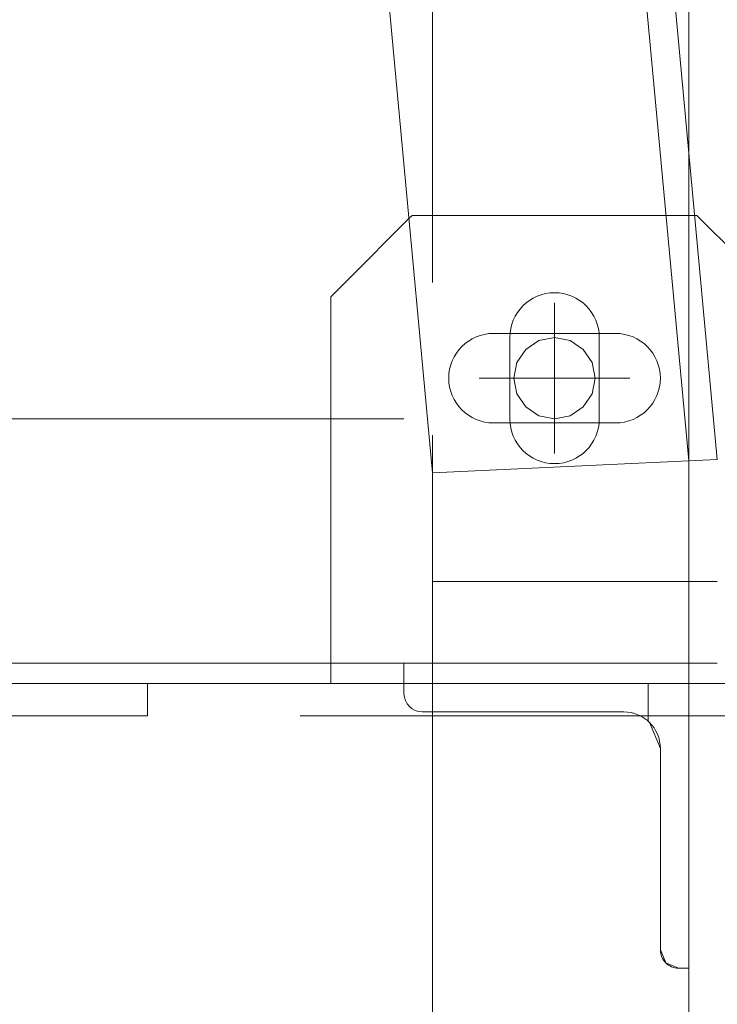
# Paper-space layout 'Layout1' of a CAD drawing. Extents: x -2 to 1033, y -36 to 596.
# Tile 126 of 182: x 694.94 to 698.37, y 495.48 to 500.32. Entities that reach past the tile are written whole.
import ezdxf

# ---------------------------------------------------------------- set-up
doc = ezdxf.new("R2010")
doc.units = 0
doc.linetypes.add('ACAD_ISO02W100', pattern=[15, 12, -3])
doc.linetypes.add('ACAD_ISO04W100', pattern=[30.5, 24, -3, 0.5, -3])
for name, color, linetype, lineweight in [('SS_1.ET-HALA_TaO-JD-LAVKA-ZEBRIK', 9, 'CONTINUOUS', 13), ('SS_1.ET-HALA_TaO-JD-LAVKA-ZEBRIK-PLECH', 9, 'CONTINUOUS', 13), ('SS_1.ET-HALA_TaO-JD-LAVKA-ZEBRIK_KOS', 9, 'CONTINUOUS', 13)]:
    doc.layers.add(name, color=color, linetype=linetype, lineweight=lineweight)

psp = doc.layouts.get("Layout1")

# ---------------------------------------------------------------- linework, layer by layer
at = {"layer": 'SS_1.ET-HALA_TaO-JD-LAVKA-ZEBRIK', "color": 9, "linetype": 'ACAD_ISO02W100', "ltscale": 0.25}
for p, q in [((698.2304, 534.2051), (698.2304, 498.1539)), ((696.231, 519.7475), (698.2304, 498.154)), ((696.9704, 513.2804), (696.9704, 498.0958)), ((696.8704, 499.3604), (696.8547, 499.3448)), ((696.8704, 499.3604), (696.8547, 499.3448)), ((698.2593, 499.3604), (696.8704, 499.3604)), ((696.5504, 499.0404), (696.4704, 498.9604)), ((696.5504, 499.0404), (696.4704, 498.9604)), ((696.4704, 498.9604), (696.4704, 497.3604)), ((698.2304, 498.1539), (698.2304, 452.1604)), ((696.9704, 497.5604), (698.3704, 497.5604)), ((696.4704, 497.1604), (696.4704, 497.0604)), ((695.5704, 496.9004), (695.5704, 497.0604)), ((696.9704, 497.0604), (698.0304, 497.0604)), ((698.0304, 497.0604), (698.2304, 497.0604)), ((698.0304, 496.8746), (698.0304, 497.0604)), ((710.5704, 496.9004), (694.4704, 496.9004)), ((697.9104, 496.9204), (696.9704, 496.9204)), ((698.0304, 496.8746), (698.0377, 496.8677)), ((698.0377, 496.8677), (698.0904, 496.7404)), ((698.0904, 496.7404), (698.0904, 495.7504)), ((698.0904, 495.7504), (698.1167, 495.6868)), ((698.1167, 495.6868), (698.1804, 495.6604)), ((698.1804, 495.6604), (698.2304, 495.6604))]:
    psp.add_line(p, q, dxfattribs=at)
at = {"layer": 'SS_1.ET-HALA_TaO-JD-LAVKA-ZEBRIK', "color": 5, "linetype": 'Continuous', "ltscale": 0.25}
for p, q in [((698.3704, 498.1604), (696.3704, 519.7604)), ((694.9764, 519.6313), (696.9704, 498.0958)), ((698.2704, 499.3604), (698.2593, 499.3604)), ((698.6704, 498.9604), (698.2704, 499.3604)), ((696.8547, 499.3448), (696.5504, 499.0404)), ((696.9704, 498.0958), (698.3704, 498.1604)), ((696.9704, 498.0957), (696.9704, 452.1604)), ((696.4704, 497.3604), (696.4704, 497.1604)), ((694.3704, 497.0604), (696.8304, 497.0604)), ((696.8304, 497.0604), (696.9704, 497.0604)), ((696.8304, 497.0104), (696.8304, 497.0604)), ((696.9704, 496.9204), (696.9204, 496.9204))]:
    psp.add_line(p, q, dxfattribs=at)
at = {"layer": 'SS_1.ET-HALA_TaO-JD-LAVKA-ZEBRIK', "color": 9, "linetype": 'ACAD_ISO04W100', "ltscale": 0.25}
for p, q in [((698.3704, 498.1604), (696.3704, 519.7604)), ((694.3704, 497.0604), (710.6704, 497.0604)), ((714.6704, 497.0604), (694.3704, 497.0604))]:
    psp.add_line(p, q, dxfattribs=at)
at = {"layer": 'SS_1.ET-HALA_TaO-JD-LAVKA-ZEBRIK', "color": 7, "linetype": 'ACAD_ISO04W100', "ltscale": 0.25}
for p, q in [((697.5704, 498.1904), (697.5704, 498.9304)), ((697.5704, 498.1904), (697.5704, 498.9304)), ((697.9404, 498.5604), (697.2004, 498.5604)), ((697.9404, 498.5604), (697.2004, 498.5604))]:
    psp.add_line(p, q, dxfattribs=at)
at = {"layer": 'SS_1.ET-HALA_TaO-JD-LAVKA-ZEBRIK', "color": 3, "linetype": 'ACAD_ISO02W100', "ltscale": 0.25}
for p, q in [((697.2704, 498.7804), (697.8704, 498.7804)), ((697.3504, 498.3604), (697.3504, 498.7604)), ((697.7904, 498.7604), (697.7904, 498.3604)), ((697.8704, 498.3404), (697.2704, 498.3404))]:
    psp.add_line(p, q, dxfattribs=at)
at = {"layer": 'SS_1.ET-HALA_TaO-JD-LAVKA-ZEBRIK', "color": 7, "linetype": 'Continuous', "ltscale": 0.25}
for points in [[(697.5704, 498.8604), (697.5704, 498.5604), (697.2704, 498.5604)], [(697.5704, 498.3604), (697.6469, 498.3756), (697.7118, 498.419), (697.7552, 498.4839), (697.7704, 498.5604), (697.7552, 498.637), (697.7118, 498.7018), (697.6469, 498.7452), (697.5704, 498.7604), (697.4939, 498.7452), (697.429, 498.7018), (697.3856, 498.637), (697.3704, 498.5604), (697.3856, 498.4839), (697.429, 498.419), (697.4939, 498.3756), (697.5704, 498.3604)], [(697.8704, 498.5604), (697.5704, 498.5604), (697.5704, 498.2604)]]:
    psp.add_lwpolyline(points, dxfattribs=at)
at = {"layer": 'SS_1.ET-HALA_TaO-JD-LAVKA-ZEBRIK', "color": 3, "linetype": 'ACAD_ISO02W100', "ltscale": 0.25, "extrusion": (-8.26738e-14, 3.43059e-14, -1)}
psp.add_arc((-697.5704, 498.7604), 0.22, 0, 180, dxfattribs=at)
at = {"layer": 'SS_1.ET-HALA_TaO-JD-LAVKA-ZEBRIK', "color": 3, "linetype": 'ACAD_ISO02W100', "ltscale": 0.25, "extrusion": (8.26738e-14, -3.41834e-14, -1)}
psp.add_arc((-697.2704, 498.5604), 0.22, 270, 90, dxfattribs=at)
at = {"layer": 'SS_1.ET-HALA_TaO-JD-LAVKA-ZEBRIK', "color": 3, "linetype": 'ACAD_ISO02W100', "ltscale": 0.25, "extrusion": (-3.42446e-14, 8.27351e-14, -1)}
psp.add_arc((-697.8704, 498.5604), 0.22, 90, 270, dxfattribs=at)
at = {"layer": 'SS_1.ET-HALA_TaO-JD-LAVKA-ZEBRIK', "color": 3, "linetype": 'ACAD_ISO02W100', "ltscale": 0.25, "extrusion": (-8.26738e-14, -3.41834e-14, -1)}
psp.add_arc((-697.5704, 498.3604), 0.22, 180, 0, dxfattribs=at)
at = {"layer": 'SS_1.ET-HALA_TaO-JD-LAVKA-ZEBRIK', "color": 5, "linetype": 'Continuous', "ltscale": 0.25}
psp.add_arc((696.9204, 497.0104), 0.09, 180, 270, dxfattribs=at)
at = {"layer": 'SS_1.ET-HALA_TaO-JD-LAVKA-ZEBRIK', "color": 9, "linetype": 'ACAD_ISO02W100', "ltscale": 0.25, "extrusion": (4.18583e-14, 1.01116e-13, -1)}
psp.add_arc((-697.9104, 496.7404), 0.18, 90, 180, dxfattribs=at)
at = {"layer": 'SS_1.ET-HALA_TaO-JD-LAVKA-ZEBRIK', "color": 9, "linetype": 'ACAD_ISO02W100', "ltscale": 0.25, "extrusion": (8.37167e-14, 2.02171e-13, -1)}
psp.add_arc((-698.1804, 495.7504), 0.09, 270, 0, dxfattribs=at)
at = {"layer": 'SS_1.ET-HALA_TaO-JD-LAVKA-ZEBRIK-PLECH', "color": 5, "linetype": 'Continuous', "ltscale": 0.25}
for p, q in [((696.9704, 497.1604), (694.3704, 497.1604)), ((696.8304, 497.0604), (696.8304, 497.1604))]:
    psp.add_line(p, q, dxfattribs=at)
at = {"layer": 'SS_1.ET-HALA_TaO-JD-LAVKA-ZEBRIK-PLECH', "color": 9, "linetype": 'ACAD_ISO02W100', "ltscale": 0.25}
for p, q in [((698.3704, 497.1604), (696.9704, 497.1604)), ((698.2304, 497.0604), (706.5104, 497.0604))]:
    psp.add_line(p, q, dxfattribs=at)
at = {"layer": 'SS_1.ET-HALA_TaO-JD-LAVKA-ZEBRIK_KOS', "color": 9, "linetype": 'ACAD_ISO04W100', "ltscale": 0.25}
for p, q in [((694.4904, 498.3604), (696.8304, 498.3604)), ((696.4704, 498.3604), (694.4904, 498.3604))]:
    psp.add_line(p, q, dxfattribs=at)

doc.saveas('drawing.dxf')
